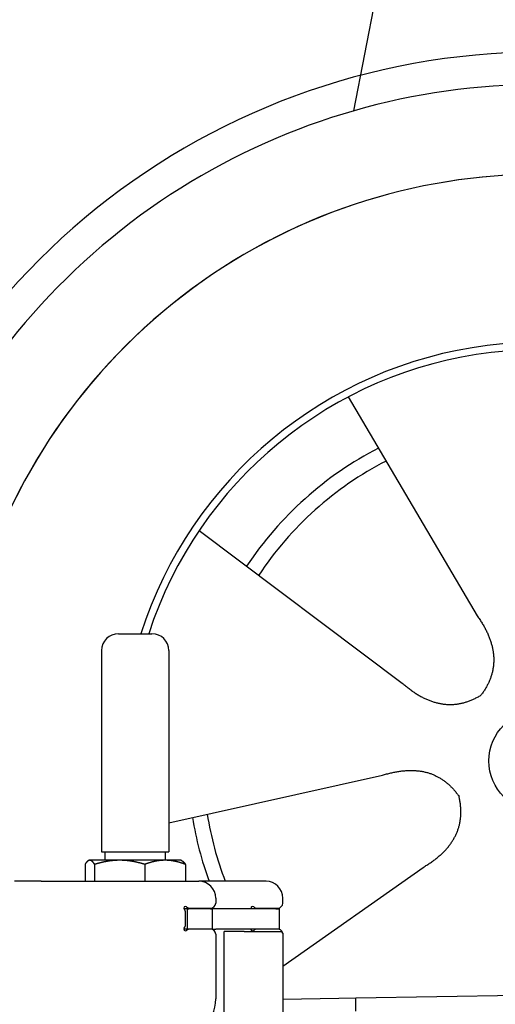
# Model space of a CAD drawing. Extents: x 1073 to 6773, y 5991 to 11616.
# Tile 52 of 58: x 4451 to 4734, y 10279 to 10866. Entities that reach past the tile are written whole.
import ezdxf

# ---------------------------------------------------------------- set-up
doc = ezdxf.new("R2010")
doc.units = 0
doc.layers.get('0').update_dxf_attribs({"linetype": 'CONTINUOUS'})
doc.layers.add('CAR', color=10, linetype='CONTINUOUS')

msp = doc.modelspace()

# ---------------------------------------------------------------- linework, layer by layer
for p, q in [((4509.57, 10499.98), (4529.57, 10499.98)), ((4499.57, 10489.98), (4499.57, 10369.98)), ((4539.57, 10489.98), (4539.57, 10369.98)), ((4492.07, 10364.98), (4491.61, 10364.71)), ((4492.52, 10364.98), (4492.07, 10364.98)), ((4510.35, 10364.98), (4492.52, 10364.98)), ((4499.57, 10369.98), (4539.57, 10369.98)), ((4501.57, 10364.98), (4501.57, 10369.98)), ((4537.39, 10364.98), (4510.35, 10364.98)), ((4547.07, 10364.98), (4537.39, 10364.98)), ((4537.57, 10364.98), (4537.57, 10369.98)), ((4547.07, 10364.98), (4547.53, 10364.71)), ((4489.65, 10362.52), (4489.65, 10352.48)), ((4495.39, 10362.52), (4495.39, 10352.48)), ((4525.31, 10362.52), (4525.31, 10352.48)), ((4549.48, 10362.52), (4549.48, 10352.48)), ((4463.57, 10352.48), (4447.57, 10352.48)), ((4463.57, 10352.48), (4557.57, 10352.48)), ((4597.57, 10352.48), (4557.57, 10352.48)), ((4567.57, 10342.48), (4567.57, 10339.48)), ((4607.57, 10339.48), (4607.57, 10342.48)), ((4550.57, 10335.98), (4548.7, 10335.98)), ((4550.57, 10335.98), (4551.57, 10335.98)), ((4550.57, 10335.98), (4550.57, 10323.98)), ((4564.57, 10335.98), (4551.57, 10335.98)), ((4552.21, 10336.48), (4564.57, 10336.48)), ((4564.57, 10335.98), (4565.57, 10335.98)), ((4567.74, 10335.98), (4565.57, 10335.98)), ((4565.57, 10323.98), (4565.57, 10335.98)), ((4603.4, 10335.98), (4567.74, 10335.98)), ((4592.21, 10336.48), (4604.57, 10336.48)), ((4603.4, 10335.98), (4605.57, 10335.98)), ((4605.57, 10323.98), (4605.57, 10335.98)), ((4549.57, 10326.62), (4549.57, 10333.83)), ((4548.68, 10323.98), (4548.57, 10323.98)), ((4550.57, 10323.98), (4548.68, 10323.98)), ((4551.57, 10323.98), (4550.57, 10323.98)), ((4552.21, 10323.98), (4551.57, 10323.98)), ((4564.57, 10323.98), (4552.21, 10323.98)), ((4565.57, 10323.98), (4564.57, 10323.98)), ((4565.57, 10323.98), (4567.74, 10323.98)), ((4603.4, 10323.98), (4567.74, 10323.98)), ((4605.57, 10323.98), (4603.4, 10323.98)), ((4567.57, 10320.98), (4567.57, 10282.48)), ((4572.57, 10243.9), (4572.57, 10322.48)), ((4584.57, 10322.48), (4572.57, 10322.48)), ((4584.57, 10322.48), (4606.57, 10322.48)), ((4607.57, 10321.48), (4607.57, 10199.54)), ((4651.05, 10283.01), (6015.84, 10306.83)), ((4607.57, 10282.25), (4641.05, 10282.84)), ((4641.05, 10282.84), (4651.05, 10283.01)), ((4651.19, 10275.01), (4651.05, 10283.01))]:
    msp.add_line(p, q)
for points in [[(4492.52, 10365, 0), (4492.49, 10365, 0), (4492.46, 10365, 0), (4492.43, 10365, 0), (4492.4, 10365, 0), (4492.37, 10365, 0), (4492.35, 10365, 0), (4492.32, 10365, 0), (4492.29, 10365, 0), (4492.26, 10365, 0), (4492.23, 10365, 0), (4492.2, 10364.9, 0), (4492.17, 10364.9, 0), (4492.14, 10364.9, 0), (4492.11, 10364.9, 0), (4492.08, 10364.9, 0), (4492.06, 10364.9, 0), (4492.03, 10364.9, 0), (4492, 10364.9, 0), (4491.97, 10364.9, 0), (4491.94, 10364.9, 0), (4491.91, 10364.9, 0), (4491.88, 10364.8, 0), (4491.85, 10364.8, 0), (4491.82, 10364.8, 0), (4491.8, 10364.8, 0), (4491.77, 10364.8, 0), (4491.74, 10364.8, 0), (4491.71, 10364.8, 0), (4491.68, 10364.8, 0), (4491.65, 10364.7, 0), (4491.62, 10364.7, 0), (4491.59, 10364.7, 0), (4491.56, 10364.7, 0), (4491.53, 10364.7, 0), (4491.5, 10364.7, 0), (4491.48, 10364.6, 0), (4491.45, 10364.6, 0), (4491.42, 10364.6, 0), (4491.39, 10364.6, 0), (4491.36, 10364.6, 0), (4491.33, 10364.5, 0), (4491.3, 10364.5, 0), (4491.27, 10364.5, 0), (4491.24, 10364.5, 0), (4491.21, 10364.4, 0), (4491.18, 10364.4, 0), (4491.15, 10364.4, 0), (4491.12, 10364.4, 0), (4491.09, 10364.3, 0), (4491.06, 10364.3, 0), (4491.03, 10364.3, 0), (4491, 10364.3, 0), (4490.97, 10364.2, 0), (4490.94, 10364.2, 0), (4490.91, 10364.2, 0), (4490.88, 10364.1, 0), (4490.85, 10364.1, 0), (4490.82, 10364.1, 0), (4490.79, 10364, 0), (4490.76, 10364, 0), (4490.73, 10364, 0), (4490.7, 10364, 0), (4490.67, 10363.9, 0), (4490.64, 10363.9, 0), (4490.61, 10363.8, 0), (4490.58, 10363.8, 0), (4490.55, 10363.8, 0), (4490.52, 10363.7, 0), (4490.49, 10363.7, 0), (4490.46, 10363.7, 0), (4490.42, 10363.6, 0), (4490.39, 10363.6, 0), (4490.36, 10363.5, 0), (4490.33, 10363.5, 0), (4490.3, 10363.5, 0), (4490.27, 10363.4, 0), (4490.24, 10363.4, 0), (4490.2, 10363.3, 0), (4490.17, 10363.3, 0), (4490.14, 10363.3, 0), (4490.11, 10363.2, 0), (4490.08, 10363.2, 0), (4490.04, 10363.1, 0), (4490.01, 10363.1, 0), (4489.98, 10363, 0), (4489.95, 10363, 0), (4489.91, 10362.9, 0), (4489.88, 10362.9, 0), (4489.85, 10362.8, 0), (4489.82, 10362.8, 0), (4489.78, 10362.7, 0), (4489.75, 10362.7, 0), (4489.72, 10362.6, 0), (4489.68, 10362.6, 0), (4489.65, 10362.5, 0)], [(4495.39, 10362.5, 0), (4495.36, 10362.6, 0), (4495.32, 10362.6, 0), (4495.29, 10362.7, 0), (4495.26, 10362.7, 0), (4495.22, 10362.8, 0), (4495.19, 10362.8, 0), (4495.16, 10362.9, 0), (4495.12, 10362.9, 0), (4495.09, 10363, 0), (4495.06, 10363, 0), (4495.03, 10363.1, 0), (4494.99, 10363.1, 0), (4494.96, 10363.2, 0), (4494.93, 10363.2, 0), (4494.9, 10363.3, 0), (4494.87, 10363.3, 0), (4494.83, 10363.3, 0), (4494.8, 10363.4, 0), (4494.77, 10363.4, 0), (4494.74, 10363.5, 0), (4494.71, 10363.5, 0), (4494.68, 10363.5, 0), (4494.65, 10363.6, 0), (4494.61, 10363.6, 0), (4494.58, 10363.7, 0), (4494.55, 10363.7, 0), (4494.52, 10363.7, 0), (4494.49, 10363.8, 0), (4494.46, 10363.8, 0), (4494.43, 10363.8, 0), (4494.4, 10363.9, 0), (4494.37, 10363.9, 0), (4494.34, 10364, 0), (4494.31, 10364, 0), (4494.28, 10364, 0), (4494.25, 10364, 0), (4494.22, 10364.1, 0), (4494.19, 10364.1, 0), (4494.16, 10364.1, 0), (4494.13, 10364.2, 0), (4494.1, 10364.2, 0), (4494.07, 10364.2, 0), (4494.04, 10364.3, 0), (4494.01, 10364.3, 0), (4493.98, 10364.3, 0), (4493.95, 10364.3, 0), (4493.92, 10364.4, 0), (4493.89, 10364.4, 0), (4493.86, 10364.4, 0), (4493.83, 10364.4, 0), (4493.8, 10364.5, 0), (4493.77, 10364.5, 0), (4493.74, 10364.5, 0), (4493.71, 10364.5, 0), (4493.68, 10364.6, 0), (4493.65, 10364.6, 0), (4493.62, 10364.6, 0), (4493.59, 10364.6, 0), (4493.56, 10364.6, 0), (4493.53, 10364.7, 0), (4493.51, 10364.7, 0), (4493.48, 10364.7, 0), (4493.45, 10364.7, 0), (4493.42, 10364.7, 0), (4493.39, 10364.7, 0), (4493.36, 10364.8, 0), (4493.33, 10364.8, 0), (4493.3, 10364.8, 0), (4493.27, 10364.8, 0), (4493.24, 10364.8, 0), (4493.21, 10364.8, 0), (4493.19, 10364.8, 0), (4493.16, 10364.8, 0), (4493.13, 10364.9, 0), (4493.1, 10364.9, 0), (4493.07, 10364.9, 0), (4493.04, 10364.9, 0), (4493.01, 10364.9, 0), (4492.98, 10364.9, 0), (4492.95, 10364.9, 0), (4492.93, 10364.9, 0), (4492.9, 10364.9, 0), (4492.87, 10364.9, 0), (4492.84, 10364.9, 0), (4492.81, 10365, 0), (4492.78, 10365, 0), (4492.75, 10365, 0), (4492.72, 10365, 0), (4492.69, 10365, 0), (4492.66, 10365, 0), (4492.64, 10365, 0), (4492.61, 10365, 0), (4492.58, 10365, 0), (4492.55, 10365, 0), (4492.52, 10365, 0)], [(4510.35, 10365, 0), (4510.2, 10365, 0), (4510.04, 10365, 0), (4509.89, 10365, 0), (4509.74, 10365, 0), (4509.59, 10365, 0), (4509.44, 10365, 0), (4509.29, 10365, 0), (4509.14, 10365, 0), (4508.99, 10365, 0), (4508.84, 10365, 0), (4508.68, 10364.9, 0), (4508.53, 10364.9, 0), (4508.38, 10364.9, 0), (4508.23, 10364.9, 0), (4508.08, 10364.9, 0), (4507.93, 10364.9, 0), (4507.78, 10364.9, 0), (4507.63, 10364.9, 0), (4507.48, 10364.9, 0), (4507.33, 10364.9, 0), (4507.18, 10364.9, 0), (4507.03, 10364.8, 0), (4506.87, 10364.8, 0), (4506.72, 10364.8, 0), (4506.57, 10364.8, 0), (4506.42, 10364.8, 0), (4506.27, 10364.8, 0), (4506.12, 10364.8, 0), (4505.97, 10364.8, 0), (4505.82, 10364.7, 0), (4505.66, 10364.7, 0), (4505.51, 10364.7, 0), (4505.36, 10364.7, 0), (4505.21, 10364.7, 0), (4505.06, 10364.7, 0), (4504.91, 10364.6, 0), (4504.75, 10364.6, 0), (4504.6, 10364.6, 0), (4504.45, 10364.6, 0), (4504.29, 10364.6, 0), (4504.14, 10364.5, 0), (4503.99, 10364.5, 0), (4503.84, 10364.5, 0), (4503.68, 10364.5, 0), (4503.53, 10364.4, 0), (4503.37, 10364.4, 0), (4503.22, 10364.4, 0), (4503.06, 10364.4, 0), (4502.91, 10364.3, 0), (4502.75, 10364.3, 0), (4502.6, 10364.3, 0), (4502.44, 10364.3, 0), (4502.29, 10364.2, 0), (4502.13, 10364.2, 0), (4501.98, 10364.2, 0), (4501.82, 10364.1, 0), (4501.66, 10364.1, 0), (4501.5, 10364.1, 0), (4501.35, 10364, 0), (4501.19, 10364, 0), (4501.03, 10364, 0), (4500.87, 10364, 0), (4500.71, 10363.9, 0), (4500.55, 10363.9, 0), (4500.39, 10363.8, 0), (4500.23, 10363.8, 0), (4500.07, 10363.8, 0), (4499.91, 10363.7, 0), (4499.75, 10363.7, 0), (4499.59, 10363.7, 0), (4499.43, 10363.6, 0), (4499.27, 10363.6, 0), (4499.1, 10363.5, 0), (4498.94, 10363.5, 0), (4498.78, 10363.5, 0), (4498.61, 10363.4, 0), (4498.45, 10363.4, 0), (4498.28, 10363.3, 0), (4498.12, 10363.3, 0), (4497.95, 10363.3, 0), (4497.78, 10363.2, 0), (4497.62, 10363.2, 0), (4497.45, 10363.1, 0), (4497.28, 10363.1, 0), (4497.11, 10363, 0), (4496.94, 10363, 0), (4496.77, 10362.9, 0), (4496.6, 10362.9, 0), (4496.43, 10362.8, 0), (4496.26, 10362.8, 0), (4496.08, 10362.7, 0), (4495.91, 10362.7, 0), (4495.74, 10362.6, 0), (4495.56, 10362.6, 0), (4495.39, 10362.5, 0)], [(4525.31, 10362.5, 0), (4525.13, 10362.6, 0), (4524.96, 10362.6, 0), (4524.78, 10362.7, 0), (4524.61, 10362.7, 0), (4524.44, 10362.8, 0), (4524.27, 10362.8, 0), (4524.1, 10362.9, 0), (4523.92, 10362.9, 0), (4523.75, 10363, 0), (4523.59, 10363, 0), (4523.42, 10363.1, 0), (4523.25, 10363.1, 0), (4523.08, 10363.2, 0), (4522.91, 10363.2, 0), (4522.75, 10363.3, 0), (4522.58, 10363.3, 0), (4522.41, 10363.3, 0), (4522.25, 10363.4, 0), (4522.08, 10363.4, 0), (4521.92, 10363.5, 0), (4521.76, 10363.5, 0), (4521.59, 10363.5, 0), (4521.43, 10363.6, 0), (4521.27, 10363.6, 0), (4521.11, 10363.7, 0), (4520.94, 10363.7, 0), (4520.78, 10363.7, 0), (4520.62, 10363.8, 0), (4520.46, 10363.8, 0), (4520.3, 10363.8, 0), (4520.14, 10363.9, 0), (4519.98, 10363.9, 0), (4519.82, 10364, 0), (4519.66, 10364, 0), (4519.51, 10364, 0), (4519.35, 10364, 0), (4519.19, 10364.1, 0), (4519.03, 10364.1, 0), (4518.88, 10364.1, 0), (4518.72, 10364.2, 0), (4518.56, 10364.2, 0), (4518.41, 10364.2, 0), (4518.25, 10364.3, 0), (4518.1, 10364.3, 0), (4517.94, 10364.3, 0), (4517.79, 10364.3, 0), (4517.63, 10364.4, 0), (4517.48, 10364.4, 0), (4517.32, 10364.4, 0), (4517.17, 10364.4, 0), (4517.01, 10364.5, 0), (4516.86, 10364.5, 0), (4516.71, 10364.5, 0), (4516.55, 10364.5, 0), (4516.4, 10364.6, 0), (4516.25, 10364.6, 0), (4516.1, 10364.6, 0), (4515.94, 10364.6, 0), (4515.79, 10364.6, 0), (4515.64, 10364.7, 0), (4515.49, 10364.7, 0), (4515.33, 10364.7, 0), (4515.18, 10364.7, 0), (4515.03, 10364.7, 0), (4514.88, 10364.7, 0), (4514.73, 10364.8, 0), (4514.58, 10364.8, 0), (4514.42, 10364.8, 0), (4514.27, 10364.8, 0), (4514.12, 10364.8, 0), (4513.97, 10364.8, 0), (4513.82, 10364.8, 0), (4513.67, 10364.8, 0), (4513.52, 10364.9, 0), (4513.37, 10364.9, 0), (4513.22, 10364.9, 0), (4513.07, 10364.9, 0), (4512.92, 10364.9, 0), (4512.76, 10364.9, 0), (4512.61, 10364.9, 0), (4512.46, 10364.9, 0), (4512.31, 10364.9, 0), (4512.16, 10364.9, 0), (4512.01, 10364.9, 0), (4511.86, 10365, 0), (4511.71, 10365, 0), (4511.56, 10365, 0), (4511.41, 10365, 0), (4511.26, 10365, 0), (4511.1, 10365, 0), (4510.95, 10365, 0), (4510.8, 10365, 0), (4510.65, 10365, 0), (4510.5, 10365, 0), (4510.35, 10365, 0)], [(4537.39, 10365, 0), (4537.27, 10365, 0), (4537.15, 10365, 0), (4537.03, 10365, 0), (4536.91, 10365, 0), (4536.78, 10365, 0), (4536.66, 10365, 0), (4536.54, 10365, 0), (4536.42, 10365, 0), (4536.29, 10365, 0), (4536.17, 10365, 0), (4536.05, 10364.9, 0), (4535.93, 10364.9, 0), (4535.81, 10364.9, 0), (4535.69, 10364.9, 0), (4535.56, 10364.9, 0), (4535.44, 10364.9, 0), (4535.32, 10364.9, 0), (4535.2, 10364.9, 0), (4535.08, 10364.9, 0), (4534.95, 10364.9, 0), (4534.83, 10364.9, 0), (4534.71, 10364.8, 0), (4534.59, 10364.8, 0), (4534.47, 10364.8, 0), (4534.34, 10364.8, 0), (4534.22, 10364.8, 0), (4534.1, 10364.8, 0), (4533.98, 10364.8, 0), (4533.86, 10364.8, 0), (4533.73, 10364.7, 0), (4533.61, 10364.7, 0), (4533.49, 10364.7, 0), (4533.37, 10364.7, 0), (4533.24, 10364.7, 0), (4533.12, 10364.7, 0), (4533, 10364.6, 0), (4532.87, 10364.6, 0), (4532.75, 10364.6, 0), (4532.63, 10364.6, 0), (4532.5, 10364.6, 0), (4532.38, 10364.5, 0), (4532.26, 10364.5, 0), (4532.13, 10364.5, 0), (4532.01, 10364.5, 0), (4531.88, 10364.4, 0), (4531.76, 10364.4, 0), (4531.63, 10364.4, 0), (4531.51, 10364.4, 0), (4531.38, 10364.3, 0), (4531.26, 10364.3, 0), (4531.13, 10364.3, 0), (4531.01, 10364.3, 0), (4530.88, 10364.2, 0), (4530.76, 10364.2, 0), (4530.63, 10364.2, 0), (4530.5, 10364.1, 0), (4530.38, 10364.1, 0), (4530.25, 10364.1, 0), (4530.12, 10364, 0), (4529.99, 10364, 0), (4529.87, 10364, 0), (4529.74, 10364, 0), (4529.61, 10363.9, 0), (4529.48, 10363.9, 0), (4529.35, 10363.8, 0), (4529.22, 10363.8, 0), (4529.09, 10363.8, 0), (4528.96, 10363.7, 0), (4528.83, 10363.7, 0), (4528.7, 10363.7, 0), (4528.57, 10363.6, 0), (4528.44, 10363.6, 0), (4528.31, 10363.5, 0), (4528.18, 10363.5, 0), (4528.04, 10363.5, 0), (4527.91, 10363.4, 0), (4527.78, 10363.4, 0), (4527.64, 10363.3, 0), (4527.51, 10363.3, 0), (4527.37, 10363.3, 0), (4527.24, 10363.2, 0), (4527.1, 10363.2, 0), (4526.97, 10363.1, 0), (4526.83, 10363.1, 0), (4526.7, 10363, 0), (4526.56, 10363, 0), (4526.42, 10362.9, 0), (4526.28, 10362.9, 0), (4526.15, 10362.8, 0), (4526.01, 10362.8, 0), (4525.87, 10362.7, 0), (4525.73, 10362.7, 0), (4525.59, 10362.6, 0), (4525.45, 10362.6, 0), (4525.31, 10362.5, 0)], [(4549.48, 10362.5, 0), (4549.34, 10362.6, 0), (4549.2, 10362.6, 0), (4549.06, 10362.7, 0), (4548.92, 10362.7, 0), (4548.78, 10362.8, 0), (4548.64, 10362.8, 0), (4548.5, 10362.9, 0), (4548.37, 10362.9, 0), (4548.23, 10363, 0), (4548.09, 10363, 0), (4547.96, 10363.1, 0), (4547.82, 10363.1, 0), (4547.68, 10363.2, 0), (4547.55, 10363.2, 0), (4547.41, 10363.3, 0), (4547.28, 10363.3, 0), (4547.15, 10363.3, 0), (4547.01, 10363.4, 0), (4546.88, 10363.4, 0), (4546.75, 10363.5, 0), (4546.61, 10363.5, 0), (4546.48, 10363.5, 0), (4546.35, 10363.6, 0), (4546.22, 10363.6, 0), (4546.09, 10363.7, 0), (4545.96, 10363.7, 0), (4545.83, 10363.7, 0), (4545.7, 10363.8, 0), (4545.57, 10363.8, 0), (4545.44, 10363.8, 0), (4545.31, 10363.9, 0), (4545.18, 10363.9, 0), (4545.05, 10364, 0), (4544.92, 10364, 0), (4544.8, 10364, 0), (4544.67, 10364, 0), (4544.54, 10364.1, 0), (4544.41, 10364.1, 0), (4544.29, 10364.1, 0), (4544.16, 10364.2, 0), (4544.03, 10364.2, 0), (4543.91, 10364.2, 0), (4543.78, 10364.3, 0), (4543.66, 10364.3, 0), (4543.53, 10364.3, 0), (4543.41, 10364.3, 0), (4543.28, 10364.4, 0), (4543.16, 10364.4, 0), (4543.03, 10364.4, 0), (4542.91, 10364.4, 0), (4542.78, 10364.5, 0), (4542.66, 10364.5, 0), (4542.53, 10364.5, 0), (4542.41, 10364.5, 0), (4542.29, 10364.6, 0), (4542.16, 10364.6, 0), (4542.04, 10364.6, 0), (4541.92, 10364.6, 0), (4541.79, 10364.6, 0), (4541.67, 10364.7, 0), (4541.55, 10364.7, 0), (4541.42, 10364.7, 0), (4541.3, 10364.7, 0), (4541.18, 10364.7, 0), (4541.06, 10364.7, 0), (4540.93, 10364.8, 0), (4540.81, 10364.8, 0), (4540.69, 10364.8, 0), (4540.57, 10364.8, 0), (4540.45, 10364.8, 0), (4540.32, 10364.8, 0), (4540.2, 10364.8, 0), (4540.08, 10364.8, 0), (4539.96, 10364.9, 0), (4539.84, 10364.9, 0), (4539.71, 10364.9, 0), (4539.59, 10364.9, 0), (4539.47, 10364.9, 0), (4539.35, 10364.9, 0), (4539.23, 10364.9, 0), (4539.1, 10364.9, 0), (4538.98, 10364.9, 0), (4538.86, 10364.9, 0), (4538.74, 10364.9, 0), (4538.62, 10365, 0), (4538.49, 10365, 0), (4538.37, 10365, 0), (4538.25, 10365, 0), (4538.13, 10365, 0), (4538.01, 10365, 0), (4537.88, 10365, 0), (4537.76, 10365, 0), (4537.64, 10365, 0), (4537.52, 10365, 0), (4537.39, 10365, 0)], [(4547.53, 10364.7, 0), (4547.55, 10364.7, 0), (4547.57, 10364.7, 0), (4547.59, 10364.7, 0), (4547.61, 10364.7, 0), (4547.62, 10364.7, 0), (4547.64, 10364.6, 0), (4547.66, 10364.6, 0), (4547.68, 10364.6, 0), (4547.7, 10364.6, 0), (4547.72, 10364.6, 0), (4547.74, 10364.6, 0), (4547.76, 10364.6, 0), (4547.78, 10364.5, 0), (4547.8, 10364.5, 0), (4547.82, 10364.5, 0), (4547.84, 10364.5, 0), (4547.86, 10364.5, 0), (4547.88, 10364.5, 0), (4547.9, 10364.5, 0), (4547.92, 10364.4, 0), (4547.94, 10364.4, 0), (4547.96, 10364.4, 0), (4547.98, 10364.4, 0), (4548, 10364.4, 0), (4548.02, 10364.4, 0), (4548.04, 10364.3, 0), (4548.06, 10364.3, 0), (4548.08, 10364.3, 0), (4548.1, 10364.3, 0), (4548.12, 10364.3, 0), (4548.14, 10364.3, 0), (4548.16, 10364.2, 0), (4548.18, 10364.2, 0), (4548.2, 10364.2, 0), (4548.22, 10364.2, 0), (4548.24, 10364.2, 0), (4548.26, 10364.1, 0), (4548.28, 10364.1, 0), (4548.3, 10364.1, 0), (4548.32, 10364.1, 0), (4548.34, 10364.1, 0), (4548.36, 10364, 0), (4548.38, 10364, 0), (4548.4, 10364, 0), (4548.42, 10364, 0), (4548.44, 10363.9, 0), (4548.46, 10363.9, 0), (4548.48, 10363.9, 0), (4548.5, 10363.9, 0), (4548.52, 10363.9, 0), (4548.54, 10363.8, 0), (4548.56, 10363.8, 0), (4548.58, 10363.8, 0), (4548.6, 10363.8, 0), (4548.62, 10363.7, 0), (4548.64, 10363.7, 0), (4548.67, 10363.7, 0), (4548.69, 10363.7, 0), (4548.71, 10363.6, 0), (4548.73, 10363.6, 0), (4548.75, 10363.6, 0), (4548.77, 10363.6, 0), (4548.79, 10363.5, 0), (4548.81, 10363.5, 0), (4548.83, 10363.5, 0), (4548.85, 10363.4, 0), (4548.87, 10363.4, 0), (4548.9, 10363.4, 0), (4548.92, 10363.4, 0), (4548.94, 10363.3, 0), (4548.96, 10363.3, 0), (4548.98, 10363.3, 0), (4549, 10363.2, 0), (4549.02, 10363.2, 0), (4549.04, 10363.2, 0), (4549.07, 10363.2, 0), (4549.09, 10363.1, 0), (4549.11, 10363.1, 0), (4549.13, 10363.1, 0), (4549.15, 10363, 0), (4549.17, 10363, 0), (4549.2, 10363, 0), (4549.22, 10362.9, 0), (4549.24, 10362.9, 0), (4549.26, 10362.9, 0), (4549.28, 10362.8, 0), (4549.31, 10362.8, 0), (4549.33, 10362.8, 0), (4549.35, 10362.7, 0), (4549.37, 10362.7, 0), (4549.39, 10362.7, 0), (4549.42, 10362.6, 0), (4549.44, 10362.6, 0), (4549.46, 10362.6, 0), (4549.48, 10362.5, 0)]]:
    msp.add_polyline3d(points)
for centre, radius, start, end in [((4509.57, 10489.98), 10, 90, 180), ((4529.57, 10489.98), 10, 0, 90), ((4557.57, 10342.48), 10, 0, 90), ((4597.57, 10342.48), 10, 0, 90), ((4549.57, 10336.48), 1, 48.59038, 221.40962), ((4546.57, 10333.83), 3, 0, 41.40962), ((4552.21, 10339.48), 3, 228.59038, 270), ((4564.57, 10339.48), 3, 270, 0), ((4589.57, 10336.48), 1, 48.59038, 210), ((4592.21, 10339.48), 3, 228.59038, 270), ((4604.57, 10339.48), 3, 270, 0), ((4549.57, 10323.98), 1, 138.59038, 311.40962), ((4546.57, 10326.62), 3, 318.59038, 0), ((4552.21, 10320.98), 3, 90, 131.40962), ((4564.57, 10320.98), 3, 0, 90), ((4589.57, 10323.98), 1, 180, 311.40962), ((4592.21, 10320.98), 3, 90, 131.40962), ((4604.57, 10320.98), 3, 22.00087, 90), ((4606.57, 10321.48), 1, 0, 90), ((4542.57, 10282.48), 25, 270, 0)]:
    msp.add_arc(centre, radius, start, end)
at = {"layer": 'CAR'}
for p, q in [((4703.29, 11086.61), (4649.7, 10811.41)), ((4646.62, 10641.04), (4723.55, 10510.62)), ((4557.7, 10561.45), (4678.83, 10470.59)), ((4539.56, 10387.3), (4666.97, 10415.63)), ((4607.56, 10301.87), (4691.22, 10360.72))]:
    msp.add_line(p, q, dxfattribs=at)
for points in [[(4723.55, 10510.6, 0), (4723.93, 10510.1, 0), (4724.31, 10509.5, 0), (4724.68, 10509, 0), (4725.04, 10508.4, 0), (4725.4, 10507.9, 0), (4725.75, 10507.3, 0), (4726.08, 10506.8, 0), (4726.42, 10506.3, 0), (4726.74, 10505.7, 0), (4727.06, 10505.2, 0), (4727.36, 10504.6, 0), (4727.66, 10504.1, 0), (4727.96, 10503.6, 0), (4728.24, 10503, 0), (4728.52, 10502.5, 0), (4728.79, 10502, 0), (4729.05, 10501.4, 0), (4729.3, 10500.9, 0), (4729.55, 10500.4, 0), (4729.79, 10499.9, 0), (4730.02, 10499.3, 0), (4730.24, 10498.8, 0), (4730.46, 10498.3, 0), (4730.67, 10497.8, 0), (4730.87, 10497.2, 0), (4731.06, 10496.7, 0), (4731.24, 10496.2, 0), (4731.42, 10495.7, 0), (4731.59, 10495.2, 0), (4731.75, 10494.6, 0), (4731.9, 10494.1, 0), (4732.05, 10493.6, 0), (4732.19, 10493.1, 0), (4732.32, 10492.6, 0), (4732.44, 10492.1, 0), (4732.56, 10491.6, 0), (4732.66, 10491, 0), (4732.76, 10490.5, 0), (4732.85, 10490, 0), (4732.94, 10489.5, 0), (4733.01, 10489, 0), (4733.08, 10488.5, 0), (4733.14, 10488, 0), (4733.2, 10487.5, 0), (4733.24, 10487, 0), (4733.28, 10486.5, 0), (4733.31, 10486, 0), (4733.33, 10485.5, 0), (4733.35, 10485, 0), (4733.35, 10484.5, 0), (4733.35, 10484, 0), (4733.34, 10483.5, 0), (4733.33, 10483, 0), (4733.3, 10482.5, 0), (4733.27, 10482, 0), (4733.23, 10481.6, 0), (4733.18, 10481.1, 0), (4733.13, 10480.6, 0), (4733.06, 10480.1, 0), (4732.99, 10479.6, 0), (4732.91, 10479.1, 0), (4732.83, 10478.6, 0), (4732.73, 10478.2, 0), (4732.63, 10477.7, 0), (4732.52, 10477.2, 0), (4732.41, 10476.7, 0), (4732.28, 10476.2, 0), (4732.15, 10475.8, 0), (4732.01, 10475.3, 0), (4731.86, 10474.8, 0), (4731.71, 10474.3, 0), (4731.54, 10473.9, 0), (4731.37, 10473.4, 0), (4731.19, 10472.9, 0), (4731.01, 10472.4, 0), (4730.81, 10472, 0), (4730.61, 10471.5, 0), (4730.4, 10471, 0), (4730.18, 10470.6, 0), (4729.96, 10470.1, 0), (4729.72, 10469.7, 0), (4729.48, 10469.2, 0), (4729.23, 10468.7, 0), (4728.98, 10468.3, 0), (4728.71, 10467.8, 0), (4728.44, 10467.4, 0), (4728.16, 10466.9, 0), (4727.88, 10466.4, 0), (4727.58, 10466, 0), (4727.28, 10465.5, 0), (4726.97, 10465.1, 0), (4726.65, 10464.6, 0), (4726.32, 10464.2, 0), (4725.99, 10463.7, 0), (4725.65, 10463.3, 0)], [(4678.83, 10470.6, 0), (4679.33, 10470.1, 0), (4679.83, 10469.7, 0), (4680.33, 10469.3, 0), (4680.83, 10468.9, 0), (4681.34, 10468.5, 0), (4681.84, 10468, 0), (4682.34, 10467.7, 0), (4682.84, 10467.3, 0), (4683.34, 10466.9, 0), (4683.84, 10466.5, 0), (4684.34, 10466.1, 0), (4684.84, 10465.8, 0), (4685.34, 10465.4, 0), (4685.84, 10465.1, 0), (4686.34, 10464.8, 0), (4686.84, 10464.4, 0), (4687.34, 10464.1, 0), (4687.84, 10463.8, 0), (4688.34, 10463.5, 0), (4688.84, 10463.2, 0), (4689.33, 10462.9, 0), (4689.83, 10462.6, 0), (4690.33, 10462.4, 0), (4690.83, 10462.1, 0), (4691.33, 10461.8, 0), (4691.82, 10461.6, 0), (4692.32, 10461.4, 0), (4692.82, 10461.1, 0), (4693.31, 10460.9, 0), (4693.81, 10460.7, 0), (4694.31, 10460.5, 0), (4694.8, 10460.3, 0), (4695.3, 10460.1, 0), (4695.79, 10459.9, 0), (4696.29, 10459.7, 0), (4696.78, 10459.5, 0), (4697.28, 10459.4, 0), (4697.77, 10459.2, 0), (4698.27, 10459.1, 0), (4698.76, 10458.9, 0), (4699.26, 10458.8, 0), (4699.75, 10458.7, 0), (4700.25, 10458.6, 0), (4700.74, 10458.5, 0), (4701.23, 10458.4, 0), (4701.73, 10458.3, 0), (4702.22, 10458.2, 0), (4702.71, 10458.1, 0), (4703.21, 10458, 0), (4703.7, 10458, 0), (4704.19, 10457.9, 0), (4704.68, 10457.9, 0), (4705.17, 10457.8, 0), (4705.67, 10457.8, 0), (4706.16, 10457.8, 0), (4706.65, 10457.8, 0), (4707.14, 10457.8, 0), (4707.63, 10457.8, 0), (4708.12, 10457.8, 0), (4708.61, 10457.8, 0), (4709.1, 10457.8, 0), (4709.59, 10457.8, 0), (4710.08, 10457.9, 0), (4710.57, 10457.9, 0), (4711.06, 10458, 0), (4711.55, 10458, 0), (4712.04, 10458.1, 0), (4712.53, 10458.2, 0), (4713.02, 10458.3, 0), (4713.5, 10458.4, 0), (4713.99, 10458.5, 0), (4714.48, 10458.6, 0), (4714.97, 10458.7, 0), (4715.46, 10458.8, 0), (4715.94, 10459, 0), (4716.43, 10459.1, 0), (4716.92, 10459.3, 0), (4717.4, 10459.4, 0), (4717.89, 10459.6, 0), (4718.38, 10459.8, 0), (4718.86, 10459.9, 0), (4719.35, 10460.1, 0), (4719.84, 10460.3, 0), (4720.32, 10460.5, 0), (4720.81, 10460.7, 0), (4721.29, 10461, 0), (4721.78, 10461.2, 0), (4722.26, 10461.4, 0), (4722.75, 10461.7, 0), (4723.23, 10461.9, 0), (4723.71, 10462.2, 0), (4724.2, 10462.4, 0), (4724.68, 10462.7, 0), (4725.17, 10463, 0), (4725.65, 10463.3, 0)], [(4666.97, 10415.6, 0), (4667.61, 10415.8, 0), (4668.25, 10416, 0), (4668.88, 10416.2, 0), (4669.51, 10416.4, 0), (4670.14, 10416.5, 0), (4670.76, 10416.7, 0), (4671.38, 10416.9, 0), (4672, 10417, 0), (4672.62, 10417.1, 0), (4673.23, 10417.3, 0), (4673.83, 10417.4, 0), (4674.44, 10417.5, 0), (4675.04, 10417.6, 0), (4675.63, 10417.7, 0), (4676.22, 10417.8, 0), (4676.81, 10417.9, 0), (4677.4, 10418, 0), (4677.98, 10418.1, 0), (4678.56, 10418.2, 0), (4679.14, 10418.2, 0), (4679.71, 10418.3, 0), (4680.28, 10418.3, 0), (4680.85, 10418.4, 0), (4681.41, 10418.4, 0), (4681.97, 10418.4, 0), (4682.52, 10418.5, 0), (4683.08, 10418.5, 0), (4683.62, 10418.5, 0), (4684.17, 10418.5, 0), (4684.71, 10418.5, 0), (4685.25, 10418.5, 0), (4685.79, 10418.5, 0), (4686.32, 10418.4, 0), (4686.85, 10418.4, 0), (4687.37, 10418.3, 0), (4687.89, 10418.3, 0), (4688.41, 10418.2, 0), (4688.93, 10418.2, 0), (4689.44, 10418.1, 0), (4689.95, 10418, 0), (4690.45, 10418, 0), (4690.95, 10417.9, 0), (4691.45, 10417.8, 0), (4691.94, 10417.7, 0), (4692.43, 10417.5, 0), (4692.92, 10417.4, 0), (4693.41, 10417.3, 0), (4693.89, 10417.2, 0), (4694.36, 10417, 0), (4694.84, 10416.9, 0), (4695.31, 10416.7, 0), (4695.78, 10416.6, 0), (4696.24, 10416.4, 0), (4696.7, 10416.2, 0), (4697.16, 10416, 0), (4697.61, 10415.9, 0), (4698.06, 10415.7, 0), (4698.51, 10415.5, 0), (4698.95, 10415.2, 0), (4699.39, 10415, 0), (4699.83, 10414.8, 0), (4700.26, 10414.6, 0), (4700.69, 10414.3, 0), (4701.12, 10414.1, 0), (4701.54, 10413.8, 0), (4701.96, 10413.6, 0), (4702.38, 10413.3, 0), (4702.79, 10413, 0), (4703.2, 10412.8, 0), (4703.6, 10412.5, 0), (4704.01, 10412.2, 0), (4704.41, 10411.9, 0), (4704.8, 10411.6, 0), (4705.19, 10411.2, 0), (4705.58, 10410.9, 0), (4705.97, 10410.6, 0), (4706.35, 10410.3, 0), (4706.73, 10409.9, 0), (4707.1, 10409.6, 0), (4707.48, 10409.2, 0), (4707.85, 10408.8, 0), (4708.21, 10408.5, 0), (4708.57, 10408.1, 0), (4708.93, 10407.7, 0), (4709.29, 10407.3, 0), (4709.64, 10406.9, 0), (4709.99, 10406.5, 0), (4710.33, 10406.1, 0), (4710.67, 10405.7, 0), (4711.01, 10405.2, 0), (4711.34, 10404.8, 0), (4711.68, 10404.4, 0), (4712, 10403.9, 0), (4712.33, 10403.5, 0), (4712.65, 10403, 0)], [(4691.22, 10360.7, 0), (4691.8, 10361.1, 0), (4692.37, 10361.4, 0), (4692.93, 10361.8, 0), (4693.49, 10362.1, 0), (4694.03, 10362.4, 0), (4694.57, 10362.8, 0), (4695.11, 10363.2, 0), (4695.63, 10363.5, 0), (4696.15, 10363.9, 0), (4696.66, 10364.2, 0), (4697.16, 10364.6, 0), (4697.66, 10365, 0), (4698.14, 10365.3, 0), (4698.62, 10365.7, 0), (4699.1, 10366.1, 0), (4699.56, 10366.4, 0), (4700.02, 10366.8, 0), (4700.47, 10367.2, 0), (4700.91, 10367.6, 0), (4701.35, 10368, 0), (4701.77, 10368.3, 0), (4702.19, 10368.7, 0), (4702.61, 10369.1, 0), (4703.01, 10369.5, 0), (4703.41, 10369.9, 0), (4703.8, 10370.3, 0), (4704.18, 10370.7, 0), (4704.56, 10371.1, 0), (4704.92, 10371.5, 0), (4705.28, 10371.9, 0), (4705.64, 10372.3, 0), (4705.98, 10372.7, 0), (4706.32, 10373.1, 0), (4706.65, 10373.6, 0), (4706.97, 10374, 0), (4707.29, 10374.4, 0), (4707.6, 10374.8, 0), (4707.9, 10375.2, 0), (4708.19, 10375.7, 0), (4708.48, 10376.1, 0), (4708.75, 10376.5, 0), (4709.02, 10376.9, 0), (4709.29, 10377.4, 0), (4709.54, 10377.8, 0), (4709.79, 10378.3, 0), (4710.03, 10378.7, 0), (4710.26, 10379.1, 0), (4710.49, 10379.6, 0), (4710.71, 10380, 0), (4710.92, 10380.5, 0), (4711.12, 10380.9, 0), (4711.32, 10381.4, 0), (4711.5, 10381.8, 0), (4711.69, 10382.3, 0), (4711.86, 10382.8, 0), (4712.02, 10383.2, 0), (4712.18, 10383.7, 0), (4712.33, 10384.2, 0), (4712.48, 10384.6, 0), (4712.61, 10385.1, 0), (4712.74, 10385.6, 0), (4712.86, 10386, 0), (4712.97, 10386.5, 0), (4713.08, 10387, 0), (4713.18, 10387.5, 0), (4713.27, 10388, 0), (4713.35, 10388.5, 0), (4713.43, 10388.9, 0), (4713.5, 10389.4, 0), (4713.56, 10389.9, 0), (4713.61, 10390.4, 0), (4713.66, 10390.9, 0), (4713.7, 10391.4, 0), (4713.73, 10391.9, 0), (4713.75, 10392.4, 0), (4713.77, 10392.9, 0), (4713.77, 10393.4, 0), (4713.78, 10394, 0), (4713.77, 10394.5, 0), (4713.76, 10395, 0), (4713.73, 10395.5, 0), (4713.71, 10396, 0), (4713.67, 10396.5, 0), (4713.62, 10397.1, 0), (4713.57, 10397.6, 0), (4713.51, 10398.1, 0), (4713.45, 10398.7, 0), (4713.37, 10399.2, 0), (4713.29, 10399.7, 0), (4713.2, 10400.3, 0), (4713.11, 10400.8, 0), (4713, 10401.4, 0), (4712.89, 10401.9, 0), (4712.77, 10402.4, 0), (4712.65, 10403, 0)]]:
    msp.add_polyline3d(points, dxfattribs=at)
msp.add_circle((4760.64, 10424.19), 30.15, dxfattribs=at)
for centre, radius, start, end in [((4761.06, 10423.68), 422.7, 4.65041, 165.21264), ((4761.06, 10423.68), 403.41, 0.03154, 193.93116), ((4761.06, 10423.68), 350, 337.64956, 204.35029), ((4761.06, 10423.68), 350, 337.68758, 204.35029), ((4761.06, 10423.68), 250, 327.29649, 162.22918), ((4760.64, 10424.19), 245, 326.36505, 161.98037), ((4760.64, 10424.19), 209.64, 117.262, 146.39945), ((4760.64, 10424.19), 200.65, 117.11518, 146.54628), ((4760.64, 10424.19), 209.64, 189.262, 200.00294), ((4760.64, 10424.19), 200.65, 189.11518, 200.94026)]:
    msp.add_arc(centre, radius, start, end, dxfattribs=at)

doc.saveas('drawing.dxf')
